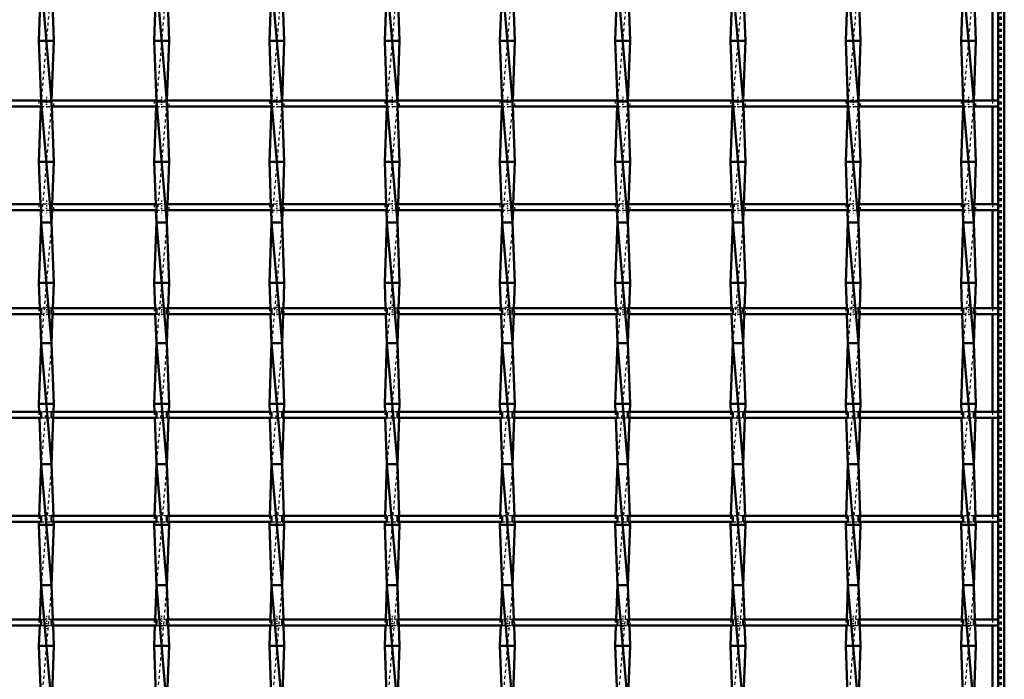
# Model space of a CAD drawing. Header units: millimetres. Extents: x -796 to 551, y -500 to 878.
# Tile 17 of 21: x 125 to 450, y -53 to 165. Entities that reach past the tile are written whole.
import ezdxf

# ---------------------------------------------------------------- set-up
doc = ezdxf.new("R2010")
doc.units = ezdxf.units.MM
doc.linetypes.add('Center', pattern=[1.5, 0.45, -0.5, 0.05, -0.5])
doc.linetypes.add('Dashed', pattern=[2, 1, -1])
for name, color, linetype, lineweight in [('AM_0', 7, 'Continuous', 50), ('AM_7', 7, 'Center', 25), ('AM_9', 6, 'Dashed', 25)]:
    doc.layers.add(name, color=color, linetype=linetype, lineweight=lineweight)

# ---------------------------------------------------------------- blocks, each defined once
blk = doc.blocks.new('1_4t6r3fphcemi710a44d8ix4ml________0_in_LSSP2303438211900100035010_4')
at = {"layer": 'AM_0'}
for p, q in [((448, 498), (448, -498)), ((450, 498), (450, -498)), ((446.05, 170.65), (446.05, 138.32)), ((446.05, 136.32), (446.05, 103.99)), ((446.05, 101.99), (446.05, 69.66)), ((446.05, 67.66), (446.05, 35.33)), ((446.05, 33.33), (446.05, 1)), ((446.05, -1), (446.05, -33.33)), ((446.05, -35.33), (446.05, -67.66))]:
    blk.add_line(p, q, dxfattribs=at)
at = {"layer": 'AM_9'}
for p, q in [((448.55, 498), (448.55, -498)), ((448.99, 498), (448.99, -498)), ((446.05, 138.32), (446.05, 136.32)), ((446.05, 103.99), (446.05, 101.99)), ((446.05, 69.66), (446.05, 67.66)), ((446.05, 35.33), (446.05, 33.33)), ((446.05, 1), (446.05, -1)), ((446.05, -33.33), (446.05, -35.33))]:
    blk.add_line(p, q, dxfattribs=at)
blk = doc.blocks.new('18_ipm88gwyxdsbejylnvlwxp4en________0_in_LSSP2303438211900100035010_4')
at = {"layer": 'AM_0'}
for p, q in [((131.62, 178), (135.08, 138)), ((131.35, 170.65), (130.9, 158)), ((135.35, 170.65), (135.8, 158)), ((135.8, 158), (130.9, 158)), ((130.9, 158), (131.62, 138)), ((135.8, 158), (135.09, 138.32)), ((135.08, 138), (131.62, 138)), ((131.62, 138), (135.08, 98)), ((131.56, 136.32), (130.9, 118)), ((135.14, 136.32), (135.8, 118)), ((135.8, 118), (130.9, 118)), ((130.9, 118), (131.4, 103.99)), ((135.8, 118), (135.3, 103.99)), ((131.47, 101.99), (131.62, 98)), ((135.23, 101.99), (135.08, 98)), ((131.62, 98), (130.9, 78)), ((135.08, 98), (131.62, 98)), ((131.62, 98), (135.08, 58)), ((135.08, 98), (135.8, 78)), ((135.8, 78), (130.9, 78)), ((130.9, 78), (131.2, 69.66)), ((135.8, 78), (135.5, 69.66)), ((131.27, 67.66), (131.62, 58)), ((135.43, 67.66), (135.08, 58)), ((131.62, 58), (130.9, 38)), ((131.62, 58), (135.08, 18)), ((135.08, 58), (131.62, 58)), ((135.08, 58), (135.8, 38)), ((135.8, 38), (130.9, 38)), ((130.9, 38), (131, 35.33)), ((135.8, 38), (135.7, 35.33)), ((131.07, 33.33), (131.62, 18)), ((135.63, 33.33), (135.08, 18)), ((131.62, 18), (131.01, 1)), ((135.08, 18), (131.62, 18)), ((131.62, 18), (135.08, -22)), ((135.08, 18), (135.69, 1)), ((130.94, -1), (130.9, -2)), ((135.8, -2), (130.9, -2)), ((130.9, -2), (131.62, -22)), ((135.8, -2), (135.08, -22)), ((135.76, -1), (135.8, -2)), ((131.62, -22), (131.21, -33.33)), ((135.08, -22), (131.62, -22)), ((131.62, -22), (135.08, -62)), ((135.08, -22), (135.49, -33.33)), ((131.14, -35.33), (130.9, -42)), ((135.56, -35.33), (135.8, -42)), ((135.8, -42), (130.9, -42)), ((130.9, -42), (131.62, -62)), ((135.8, -42), (135.08, -62))]:
    blk.add_line(p, q, dxfattribs=at)
at = {"layer": 'AM_9'}
for p, q in [((135.08, 178), (131.62, 138)), ((131.62, 138), (131.56, 136.32)), ((135.08, 138), (131.62, 98)), ((135.09, 138.32), (135.08, 138)), ((135.08, 138), (135.14, 136.32)), ((131.4, 103.99), (131.47, 101.99)), ((135.3, 103.99), (135.23, 101.99)), ((135.08, 98), (131.62, 58)), ((131.2, 69.66), (131.27, 67.66)), ((135.5, 69.66), (135.43, 67.66)), ((135.08, 58), (131.62, 18)), ((131, 35.33), (131.07, 33.33)), ((135.7, 35.33), (135.63, 33.33)), ((135.08, 18), (131.62, -22)), ((131.01, 1), (130.94, -1)), ((135.69, 1), (135.76, -1)), ((135.08, -22), (131.62, -62)), ((131.21, -33.33), (131.14, -35.33)), ((135.49, -33.33), (135.56, -35.33))]:
    blk.add_line(p, q, dxfattribs=at)
blk = doc.blocks.new('19_ojvgxlkr6d4lyw8lnev18ptfj________0_in_LSSP2303438211900100035010_4')
at = {"layer": 'AM_0'}
for p, q in [((169.72, 178), (173.18, 138)), ((169.45, 170.65), (169, 158)), ((173.45, 170.65), (173.9, 158)), ((173.9, 158), (169, 158)), ((169, 158), (169.72, 138)), ((173.9, 158), (173.19, 138.32)), ((169.72, 138), (173.18, 98)), ((173.18, 138), (169.72, 138)), ((169.66, 136.32), (169, 118)), ((173.24, 136.32), (173.9, 118)), ((173.9, 118), (169, 118)), ((169, 118), (169.5, 103.99)), ((173.9, 118), (173.4, 103.99)), ((169.57, 101.99), (169.72, 98)), ((173.33, 101.99), (173.18, 98)), ((169.72, 98), (169, 78)), ((169.72, 98), (173.18, 58)), ((173.18, 98), (169.72, 98)), ((173.18, 98), (173.9, 78)), ((173.9, 78), (169, 78)), ((169, 78), (169.3, 69.66)), ((173.9, 78), (173.6, 69.66)), ((169.37, 67.66), (169.72, 58)), ((173.53, 67.66), (173.18, 58)), ((169.72, 58), (169, 38)), ((173.18, 58), (169.72, 58)), ((169.72, 58), (173.18, 18)), ((173.18, 58), (173.9, 38)), ((173.9, 38), (169, 38)), ((169, 38), (169.1, 35.33)), ((173.9, 38), (173.8, 35.33)), ((169.17, 33.33), (169.72, 18)), ((173.73, 33.33), (173.18, 18)), ((169.72, 18), (169.11, 1)), ((169.72, 18), (173.18, -22)), ((173.18, 18), (169.72, 18)), ((173.18, 18), (173.79, 1)), ((169.04, -1), (169, -2)), ((173.9, -2), (169, -2)), ((169, -2), (169.72, -22)), ((173.9, -2), (173.18, -22)), ((173.86, -1), (173.9, -2)), ((169.72, -22), (169.31, -33.33)), ((169.72, -22), (173.18, -62)), ((173.18, -22), (169.72, -22)), ((173.18, -22), (173.59, -33.33)), ((169.24, -35.33), (169, -42)), ((173.66, -35.33), (173.9, -42)), ((173.9, -42), (169, -42)), ((169, -42), (169.72, -62)), ((173.9, -42), (173.18, -62))]:
    blk.add_line(p, q, dxfattribs=at)
at = {"layer": 'AM_9'}
for p, q in [((173.18, 178), (169.72, 138)), ((169.72, 138), (169.66, 136.32)), ((173.18, 138), (169.72, 98)), ((173.19, 138.32), (173.18, 138)), ((173.18, 138), (173.24, 136.32)), ((169.5, 103.99), (169.57, 101.99)), ((173.4, 103.99), (173.33, 101.99)), ((173.18, 98), (169.72, 58)), ((169.3, 69.66), (169.37, 67.66)), ((173.6, 69.66), (173.53, 67.66)), ((173.18, 58), (169.72, 18)), ((169.1, 35.33), (169.17, 33.33)), ((173.8, 35.33), (173.73, 33.33)), ((173.18, 18), (169.72, -22)), ((169.11, 1), (169.04, -1)), ((173.79, 1), (173.86, -1)), ((173.18, -22), (169.72, -62)), ((169.31, -33.33), (169.24, -35.33)), ((173.59, -33.33), (173.66, -35.33))]:
    blk.add_line(p, q, dxfattribs=at)
blk = doc.blocks.new('20_bob0js2qfr4p9jgtyzb44qlns________0_in_LSSP2303438211900100035010_4')
at = {"layer": 'AM_0'}
for p, q in [((207.82, 178), (211.28, 138)), ((207.55, 170.65), (207.1, 158)), ((211.55, 170.65), (212, 158)), ((212, 158), (207.1, 158)), ((207.1, 158), (207.82, 138)), ((212, 158), (211.29, 138.32)), ((207.82, 138), (211.28, 98)), ((211.28, 138), (207.82, 138)), ((207.76, 136.32), (207.1, 118)), ((211.34, 136.32), (212, 118)), ((212, 118), (207.1, 118)), ((207.1, 118), (207.6, 103.99)), ((212, 118), (211.5, 103.99)), ((207.67, 101.99), (207.82, 98)), ((211.43, 101.99), (211.28, 98)), ((207.82, 98), (207.1, 78)), ((207.82, 98), (211.28, 58)), ((211.28, 98), (207.82, 98)), ((211.28, 98), (212, 78)), ((212, 78), (207.1, 78)), ((207.1, 78), (207.4, 69.66)), ((212, 78), (211.7, 69.66)), ((207.47, 67.66), (207.82, 58)), ((211.63, 67.66), (211.28, 58)), ((207.82, 58), (207.1, 38)), ((207.82, 58), (211.28, 18)), ((211.28, 58), (207.82, 58)), ((211.28, 58), (212, 38)), ((212, 38), (207.1, 38)), ((207.1, 38), (207.2, 35.33)), ((212, 38), (211.9, 35.33)), ((207.27, 33.33), (207.82, 18)), ((211.83, 33.33), (211.28, 18)), ((207.82, 18), (207.21, 1)), ((211.28, 18), (207.82, 18)), ((207.82, 18), (211.28, -22)), ((211.28, 18), (211.89, 1)), ((207.14, -1), (207.1, -2)), ((212, -2), (207.1, -2)), ((207.1, -2), (207.82, -22)), ((212, -2), (211.28, -22)), ((211.96, -1), (212, -2)), ((207.82, -22), (207.41, -33.33)), ((207.82, -22), (211.28, -62)), ((211.28, -22), (207.82, -22)), ((211.28, -22), (211.69, -33.33)), ((207.34, -35.33), (207.1, -42)), ((211.76, -35.33), (212, -42)), ((212, -42), (207.1, -42)), ((207.1, -42), (207.82, -62)), ((212, -42), (211.28, -62))]:
    blk.add_line(p, q, dxfattribs=at)
at = {"layer": 'AM_9'}
for p, q in [((211.28, 178), (207.82, 138)), ((207.82, 138), (207.76, 136.32)), ((211.28, 138), (207.82, 98)), ((211.29, 138.32), (211.28, 138)), ((211.28, 138), (211.34, 136.32)), ((207.6, 103.99), (207.67, 101.99)), ((211.5, 103.99), (211.43, 101.99)), ((211.28, 98), (207.82, 58)), ((207.4, 69.66), (207.47, 67.66)), ((211.7, 69.66), (211.63, 67.66)), ((211.28, 58), (207.82, 18)), ((207.2, 35.33), (207.27, 33.33)), ((211.9, 35.33), (211.83, 33.33)), ((211.28, 18), (207.82, -22)), ((207.21, 1), (207.14, -1)), ((211.89, 1), (211.96, -1)), ((211.28, -22), (207.82, -62)), ((207.41, -33.33), (207.34, -35.33)), ((211.69, -33.33), (211.76, -35.33))]:
    blk.add_line(p, q, dxfattribs=at)
blk = doc.blocks.new('21_u9ke3hjg62371ao2226tqmhto________0_in_LSSP2303438211900100035010_4')
at = {"layer": 'AM_0'}
for p, q in [((245.92, 178), (249.38, 138)), ((245.65, 170.65), (245.2, 158)), ((249.65, 170.65), (250.1, 158)), ((250.1, 158), (245.2, 158)), ((245.2, 158), (245.92, 138)), ((250.1, 158), (249.39, 138.32)), ((245.92, 138), (249.38, 98)), ((249.38, 138), (245.92, 138)), ((245.86, 136.32), (245.2, 118)), ((249.44, 136.32), (250.1, 118)), ((250.1, 118), (245.2, 118)), ((245.2, 118), (245.7, 103.99)), ((250.1, 118), (249.6, 103.99)), ((245.77, 101.99), (245.92, 98)), ((249.53, 101.99), (249.38, 98)), ((245.92, 98), (245.2, 78)), ((249.38, 98), (245.92, 98)), ((245.92, 98), (249.38, 58)), ((249.38, 98), (250.1, 78)), ((245.2, 78), (245.5, 69.66)), ((250.1, 78), (245.2, 78)), ((250.1, 78), (249.8, 69.66)), ((245.57, 67.66), (245.92, 58)), ((249.73, 67.66), (249.38, 58)), ((245.92, 58), (245.2, 38)), ((245.92, 58), (249.38, 18)), ((249.38, 58), (245.92, 58)), ((249.38, 58), (250.1, 38)), ((250.1, 38), (245.2, 38)), ((245.2, 38), (245.3, 35.33)), ((250.1, 38), (250, 35.33)), ((245.37, 33.33), (245.92, 18)), ((249.93, 33.33), (249.38, 18)), ((245.92, 18), (245.31, 1)), ((249.38, 18), (245.92, 18)), ((245.92, 18), (249.38, -22)), ((249.38, 18), (249.99, 1)), ((245.24, -1), (245.2, -2)), ((250.1, -2), (245.2, -2)), ((245.2, -2), (245.92, -22)), ((250.1, -2), (249.38, -22)), ((250.06, -1), (250.1, -2)), ((245.92, -22), (245.51, -33.33)), ((245.92, -22), (249.38, -62)), ((249.38, -22), (245.92, -22)), ((249.38, -22), (249.79, -33.33)), ((245.44, -35.33), (245.2, -42)), ((249.86, -35.33), (250.1, -42)), ((250.1, -42), (245.2, -42)), ((245.2, -42), (245.92, -62)), ((250.1, -42), (249.38, -62))]:
    blk.add_line(p, q, dxfattribs=at)
at = {"layer": 'AM_9'}
for p, q in [((249.38, 178), (245.92, 138)), ((245.92, 138), (245.86, 136.32)), ((249.38, 138), (245.92, 98)), ((249.39, 138.32), (249.38, 138)), ((249.38, 138), (249.44, 136.32)), ((245.7, 103.99), (245.77, 101.99)), ((249.6, 103.99), (249.53, 101.99)), ((249.38, 98), (245.92, 58)), ((245.5, 69.66), (245.57, 67.66)), ((249.8, 69.66), (249.73, 67.66)), ((249.38, 58), (245.92, 18)), ((245.3, 35.33), (245.37, 33.33)), ((250, 35.33), (249.93, 33.33)), ((249.38, 18), (245.92, -22)), ((245.31, 1), (245.24, -1)), ((249.99, 1), (250.06, -1)), ((249.38, -22), (245.92, -62)), ((245.51, -33.33), (245.44, -35.33)), ((249.79, -33.33), (249.86, -35.33))]:
    blk.add_line(p, q, dxfattribs=at)
blk = doc.blocks.new('22_6mooli47gu6ifw5eqtjdot42f________0_in_LSSP2303438211900100035010_4')
at = {"layer": 'AM_0'}
for p, q in [((284.02, 178), (287.48, 138)), ((283.75, 170.65), (283.3, 158)), ((287.75, 170.65), (288.2, 158)), ((288.2, 158), (283.3, 158)), ((283.3, 158), (284.02, 138)), ((288.2, 158), (287.49, 138.32)), ((284.02, 138), (287.48, 98)), ((287.48, 138), (284.02, 138)), ((283.96, 136.32), (283.3, 118)), ((287.54, 136.32), (288.2, 118)), ((288.2, 118), (283.3, 118)), ((283.3, 118), (283.8, 103.99)), ((288.2, 118), (287.7, 103.99)), ((283.87, 101.99), (284.02, 98)), ((287.63, 101.99), (287.48, 98)), ((284.02, 98), (283.3, 78)), ((287.48, 98), (284.02, 98)), ((284.02, 98), (287.48, 58)), ((287.48, 98), (288.2, 78)), ((288.2, 78), (283.3, 78)), ((283.3, 78), (283.6, 69.66)), ((288.2, 78), (287.9, 69.66)), ((283.67, 67.66), (284.02, 58)), ((287.83, 67.66), (287.48, 58)), ((284.02, 58), (283.3, 38)), ((284.02, 58), (287.48, 18)), ((287.48, 58), (284.02, 58)), ((287.48, 58), (288.2, 38)), ((283.3, 38), (283.4, 35.33)), ((288.2, 38), (283.3, 38)), ((288.2, 38), (288.1, 35.33)), ((283.47, 33.33), (284.02, 18)), ((288.03, 33.33), (287.48, 18)), ((284.02, 18), (283.41, 1)), ((284.02, 18), (287.48, -22)), ((287.48, 18), (284.02, 18)), ((287.48, 18), (288.09, 1)), ((283.34, -1), (283.3, -2)), ((288.2, -2), (283.3, -2)), ((283.3, -2), (284.02, -22)), ((288.2, -2), (287.48, -22)), ((288.16, -1), (288.2, -2)), ((284.02, -22), (283.61, -33.33)), ((287.48, -22), (284.02, -22)), ((284.02, -22), (287.48, -62)), ((287.48, -22), (287.89, -33.33)), ((283.54, -35.33), (283.3, -42)), ((287.96, -35.33), (288.2, -42)), ((288.2, -42), (283.3, -42)), ((283.3, -42), (284.02, -62)), ((288.2, -42), (287.48, -62))]:
    blk.add_line(p, q, dxfattribs=at)
at = {"layer": 'AM_9'}
for p, q in [((287.48, 178), (284.02, 138)), ((284.02, 138), (283.96, 136.32)), ((287.48, 138), (284.02, 98)), ((287.49, 138.32), (287.48, 138)), ((287.48, 138), (287.54, 136.32)), ((283.8, 103.99), (283.87, 101.99)), ((287.7, 103.99), (287.63, 101.99)), ((287.48, 98), (284.02, 58)), ((283.6, 69.66), (283.67, 67.66)), ((287.9, 69.66), (287.83, 67.66)), ((287.48, 58), (284.02, 18)), ((283.4, 35.33), (283.47, 33.33)), ((288.1, 35.33), (288.03, 33.33)), ((287.48, 18), (284.02, -22)), ((283.41, 1), (283.34, -1)), ((288.09, 1), (288.16, -1)), ((287.48, -22), (284.02, -62)), ((283.61, -33.33), (283.54, -35.33)), ((287.89, -33.33), (287.96, -35.33))]:
    blk.add_line(p, q, dxfattribs=at)
blk = doc.blocks.new('23_sndxbfcw8bpaepei94xoe2ysx________0_in_LSSP2303438211900100035010_4')
at = {"layer": 'AM_0'}
for p, q in [((322.12, 178), (325.58, 138)), ((321.85, 170.65), (321.4, 158)), ((325.85, 170.65), (326.3, 158)), ((326.3, 158), (321.4, 158)), ((321.4, 158), (322.12, 138)), ((326.3, 158), (325.59, 138.32)), ((322.12, 138), (325.58, 98)), ((325.58, 138), (322.12, 138)), ((322.06, 136.32), (321.4, 118)), ((325.64, 136.32), (326.3, 118)), ((326.3, 118), (321.4, 118)), ((321.4, 118), (321.9, 103.99)), ((326.3, 118), (325.8, 103.99)), ((321.97, 101.99), (322.12, 98)), ((325.73, 101.99), (325.58, 98)), ((322.12, 98), (321.4, 78)), ((322.12, 98), (325.58, 58)), ((325.58, 98), (322.12, 98)), ((325.58, 98), (326.3, 78)), ((326.3, 78), (321.4, 78)), ((321.4, 78), (321.7, 69.66)), ((326.3, 78), (326, 69.66)), ((321.77, 67.66), (322.12, 58)), ((325.93, 67.66), (325.58, 58)), ((322.12, 58), (321.4, 38)), ((322.12, 58), (325.58, 18)), ((325.58, 58), (322.12, 58)), ((325.58, 58), (326.3, 38)), ((326.3, 38), (321.4, 38)), ((321.4, 38), (321.5, 35.33)), ((326.3, 38), (326.2, 35.33)), ((321.57, 33.33), (322.12, 18)), ((326.13, 33.33), (325.58, 18)), ((322.12, 18), (321.51, 1)), ((325.58, 18), (322.12, 18)), ((322.12, 18), (325.58, -22)), ((325.58, 18), (326.19, 1)), ((321.44, -1), (321.4, -2)), ((326.3, -2), (321.4, -2)), ((321.4, -2), (322.12, -22)), ((326.3, -2), (325.58, -22)), ((326.26, -1), (326.3, -2)), ((322.12, -22), (321.71, -33.33)), ((322.12, -22), (325.58, -62)), ((325.58, -22), (322.12, -22)), ((325.58, -22), (325.99, -33.33)), ((321.64, -35.33), (321.4, -42)), ((326.06, -35.33), (326.3, -42)), ((326.3, -42), (321.4, -42)), ((321.4, -42), (322.12, -62)), ((326.3, -42), (325.58, -62))]:
    blk.add_line(p, q, dxfattribs=at)
at = {"layer": 'AM_9'}
for p, q in [((325.58, 178), (322.12, 138)), ((322.12, 138), (322.06, 136.32)), ((325.58, 138), (322.12, 98)), ((325.59, 138.32), (325.58, 138)), ((325.58, 138), (325.64, 136.32)), ((321.9, 103.99), (321.97, 101.99)), ((325.8, 103.99), (325.73, 101.99)), ((325.58, 98), (322.12, 58)), ((321.7, 69.66), (321.77, 67.66)), ((326, 69.66), (325.93, 67.66)), ((325.58, 58), (322.12, 18)), ((321.5, 35.33), (321.57, 33.33)), ((326.2, 35.33), (326.13, 33.33)), ((325.58, 18), (322.12, -22)), ((321.51, 1), (321.44, -1)), ((326.19, 1), (326.26, -1)), ((325.58, -22), (322.12, -62)), ((321.71, -33.33), (321.64, -35.33)), ((325.99, -33.33), (326.06, -35.33))]:
    blk.add_line(p, q, dxfattribs=at)
blk = doc.blocks.new('24_9o7d95osiyd5ibkm2oar2n7gd________0_in_LSSP2303438211900100035010_4')
at = {"layer": 'AM_0'}
for p, q in [((360.22, 178), (363.68, 138)), ((359.95, 170.65), (359.5, 158)), ((363.95, 170.65), (364.4, 158)), ((364.4, 158), (359.5, 158)), ((359.5, 158), (360.22, 138)), ((364.4, 158), (363.69, 138.32)), ((360.22, 138), (363.68, 98)), ((363.68, 138), (360.22, 138)), ((360.16, 136.32), (359.5, 118)), ((363.74, 136.32), (364.4, 118)), ((364.4, 118), (359.5, 118)), ((359.5, 118), (360, 103.99)), ((364.4, 118), (363.9, 103.99)), ((360.07, 101.99), (360.22, 98)), ((363.83, 101.99), (363.68, 98)), ((360.22, 98), (359.5, 78)), ((363.68, 98), (360.22, 98)), ((360.22, 98), (363.68, 58)), ((363.68, 98), (364.4, 78)), ((359.5, 78), (359.8, 69.66)), ((364.4, 78), (359.5, 78)), ((364.4, 78), (364.1, 69.66)), ((359.87, 67.66), (360.22, 58)), ((364.03, 67.66), (363.68, 58)), ((360.22, 58), (359.5, 38)), ((360.22, 58), (363.68, 18)), ((363.68, 58), (360.22, 58)), ((363.68, 58), (364.4, 38)), ((364.4, 38), (359.5, 38)), ((359.5, 38), (359.6, 35.33)), ((364.4, 38), (364.3, 35.33)), ((359.67, 33.33), (360.22, 18)), ((364.23, 33.33), (363.68, 18)), ((360.22, 18), (359.61, 1)), ((363.68, 18), (360.22, 18)), ((360.22, 18), (363.68, -22)), ((363.68, 18), (364.29, 1)), ((359.54, -1), (359.5, -2)), ((364.4, -2), (359.5, -2)), ((359.5, -2), (360.22, -22)), ((364.4, -2), (363.68, -22)), ((364.36, -1), (364.4, -2)), ((360.22, -22), (359.81, -33.33)), ((363.68, -22), (360.22, -22)), ((360.22, -22), (363.68, -62)), ((363.68, -22), (364.09, -33.33)), ((359.74, -35.33), (359.5, -42)), ((364.16, -35.33), (364.4, -42)), ((364.4, -42), (359.5, -42)), ((359.5, -42), (360.22, -62)), ((364.4, -42), (363.68, -62))]:
    blk.add_line(p, q, dxfattribs=at)
at = {"layer": 'AM_9'}
for p, q in [((363.68, 178), (360.22, 138)), ((360.22, 138), (360.16, 136.32)), ((363.68, 138), (360.22, 98)), ((363.69, 138.32), (363.68, 138)), ((363.68, 138), (363.74, 136.32)), ((360, 103.99), (360.07, 101.99)), ((363.9, 103.99), (363.83, 101.99)), ((363.68, 98), (360.22, 58)), ((359.8, 69.66), (359.87, 67.66)), ((364.1, 69.66), (364.03, 67.66)), ((363.68, 58), (360.22, 18)), ((359.6, 35.33), (359.67, 33.33)), ((364.3, 35.33), (364.23, 33.33)), ((363.68, 18), (360.22, -22)), ((359.61, 1), (359.54, -1)), ((364.29, 1), (364.36, -1)), ((363.68, -22), (360.22, -62)), ((359.81, -33.33), (359.74, -35.33)), ((364.09, -33.33), (364.16, -35.33))]:
    blk.add_line(p, q, dxfattribs=at)
blk = doc.blocks.new('25_0sditbzatzvu19n175z01jbcq________0_in_LSSP2303438211900100035010_4')
at = {"layer": 'AM_0'}
for p, q in [((398.32, 178), (401.78, 138)), ((398.05, 170.65), (397.6, 158)), ((402.05, 170.65), (402.5, 158)), ((402.5, 158), (397.6, 158)), ((397.6, 158), (398.32, 138)), ((402.5, 158), (401.79, 138.32)), ((398.32, 138), (401.78, 98)), ((401.78, 138), (398.32, 138)), ((398.26, 136.32), (397.6, 118)), ((401.84, 136.32), (402.5, 118)), ((402.5, 118), (397.6, 118)), ((397.6, 118), (398.1, 103.99)), ((402.5, 118), (402, 103.99)), ((398.17, 101.99), (398.32, 98)), ((401.93, 101.99), (401.78, 98)), ((398.32, 98), (397.6, 78)), ((401.78, 98), (398.32, 98)), ((398.32, 98), (401.78, 58)), ((401.78, 98), (402.5, 78)), ((402.5, 78), (397.6, 78)), ((397.6, 78), (397.9, 69.66)), ((402.5, 78), (402.2, 69.66)), ((397.97, 67.66), (398.32, 58)), ((402.13, 67.66), (401.78, 58)), ((398.32, 58), (397.6, 38)), ((401.78, 58), (398.32, 58)), ((398.32, 58), (401.78, 18)), ((401.78, 58), (402.5, 38)), ((402.5, 38), (397.6, 38)), ((397.6, 38), (397.7, 35.33)), ((402.5, 38), (402.4, 35.33)), ((397.77, 33.33), (398.32, 18)), ((402.33, 33.33), (401.78, 18)), ((398.32, 18), (397.71, 1)), ((398.32, 18), (401.78, -22)), ((401.78, 18), (398.32, 18)), ((401.78, 18), (402.39, 1)), ((397.64, -1), (397.6, -2)), ((402.5, -2), (397.6, -2)), ((397.6, -2), (398.32, -22)), ((402.5, -2), (401.78, -22)), ((402.46, -1), (402.5, -2)), ((398.32, -22), (397.91, -33.33)), ((401.78, -22), (398.32, -22)), ((398.32, -22), (401.78, -62)), ((401.78, -22), (402.19, -33.33)), ((397.84, -35.33), (397.6, -42)), ((402.26, -35.33), (402.5, -42)), ((402.5, -42), (397.6, -42)), ((397.6, -42), (398.32, -62)), ((402.5, -42), (401.78, -62))]:
    blk.add_line(p, q, dxfattribs=at)
at = {"layer": 'AM_9'}
for p, q in [((401.78, 178), (398.32, 138)), ((398.32, 138), (398.26, 136.32)), ((401.78, 138), (398.32, 98)), ((401.79, 138.32), (401.78, 138)), ((401.78, 138), (401.84, 136.32)), ((398.1, 103.99), (398.17, 101.99)), ((402, 103.99), (401.93, 101.99)), ((401.78, 98), (398.32, 58)), ((397.9, 69.66), (397.97, 67.66)), ((402.2, 69.66), (402.13, 67.66)), ((401.78, 58), (398.32, 18)), ((397.7, 35.33), (397.77, 33.33)), ((402.4, 35.33), (402.33, 33.33)), ((401.78, 18), (398.32, -22)), ((397.71, 1), (397.64, -1)), ((402.39, 1), (402.46, -1)), ((401.78, -22), (398.32, -62)), ((397.91, -33.33), (397.84, -35.33)), ((402.19, -33.33), (402.26, -35.33))]:
    blk.add_line(p, q, dxfattribs=at)
blk = doc.blocks.new('26_nsmdgh92mv2amtkuz51ac326n________0_in_LSSP2303438211900100035010_4')
at = {"layer": 'AM_0'}
for p, q in [((436.42, 178), (439.88, 138)), ((436.15, 170.65), (435.7, 158)), ((440.15, 170.65), (440.6, 158)), ((440.6, 158), (435.7, 158)), ((435.7, 158), (436.42, 138)), ((440.6, 158), (439.89, 138.32)), ((436.42, 138), (439.88, 98)), ((439.88, 138), (436.42, 138)), ((436.36, 136.32), (435.7, 118)), ((439.94, 136.32), (440.6, 118)), ((440.6, 118), (435.7, 118)), ((435.7, 118), (436.2, 103.99)), ((440.6, 118), (440.1, 103.99)), ((436.27, 101.99), (436.42, 98)), ((440.03, 101.99), (439.88, 98)), ((436.42, 98), (435.7, 78)), ((439.88, 98), (436.42, 98)), ((436.42, 98), (439.88, 58)), ((439.88, 98), (440.6, 78)), ((435.7, 78), (436, 69.66)), ((440.6, 78), (435.7, 78)), ((440.6, 78), (440.3, 69.66)), ((436.07, 67.66), (436.42, 58)), ((440.23, 67.66), (439.88, 58)), ((436.42, 58), (435.7, 38)), ((436.42, 58), (439.88, 18)), ((439.88, 58), (436.42, 58)), ((439.88, 58), (440.6, 38)), ((435.7, 38), (435.8, 35.33)), ((440.6, 38), (435.7, 38)), ((440.6, 38), (440.5, 35.33)), ((435.87, 33.33), (436.42, 18)), ((440.43, 33.33), (439.88, 18)), ((436.42, 18), (435.81, 1)), ((436.42, 18), (439.88, -22)), ((439.88, 18), (436.42, 18)), ((439.88, 18), (440.49, 1)), ((435.74, -1), (435.7, -2)), ((440.6, -2), (435.7, -2)), ((435.7, -2), (436.42, -22)), ((440.6, -2), (439.88, -22)), ((440.56, -1), (440.6, -2)), ((436.42, -22), (436.01, -33.33)), ((439.88, -22), (436.42, -22)), ((436.42, -22), (439.88, -62)), ((439.88, -22), (440.29, -33.33)), ((435.94, -35.33), (435.7, -42)), ((440.36, -35.33), (440.6, -42)), ((440.6, -42), (435.7, -42)), ((435.7, -42), (436.42, -62)), ((440.6, -42), (439.88, -62))]:
    blk.add_line(p, q, dxfattribs=at)
at = {"layer": 'AM_9'}
for p, q in [((439.88, 178), (436.42, 138)), ((436.42, 138), (436.36, 136.32)), ((439.88, 138), (436.42, 98)), ((439.89, 138.32), (439.88, 138)), ((439.88, 138), (439.94, 136.32)), ((436.2, 103.99), (436.27, 101.99)), ((440.1, 103.99), (440.03, 101.99)), ((439.88, 98), (436.42, 58)), ((436, 69.66), (436.07, 67.66)), ((440.3, 69.66), (440.23, 67.66)), ((439.88, 58), (436.42, 18)), ((435.8, 35.33), (435.87, 33.33)), ((440.5, 35.33), (440.43, 33.33)), ((439.88, 18), (436.42, -22)), ((435.81, 1), (435.74, -1)), ((440.49, 1), (440.56, -1)), ((439.88, -22), (436.42, -62)), ((436.01, -33.33), (435.94, -35.33)), ((440.29, -33.33), (440.36, -35.33))]:
    blk.add_line(p, q, dxfattribs=at)
blk = doc.blocks.new('41_u8jwjjkvm3clsqj5rd37l8l0f________0_in_LSSP2303438211900100035010_4')
at = {"layer": 'AM_0'}
for p, q in [((131.62, -33.33), (96.98, -33.33)), ((131.62, -35.33), (96.98, -35.33)), ((131.62, -33.33), (131.62, -35.33)), ((169.72, -33.33), (135.08, -33.33)), ((135.08, -35.33), (135.08, -33.33)), ((169.72, -35.33), (135.08, -35.33)), ((169.72, -33.33), (169.72, -35.33)), ((207.82, -33.33), (173.18, -33.33)), ((173.18, -35.33), (173.18, -33.33)), ((207.82, -35.33), (173.18, -35.33)), ((207.82, -33.33), (207.82, -35.33)), ((211.28, -35.33), (211.28, -33.33)), ((245.92, -33.33), (211.28, -33.33)), ((245.92, -35.33), (211.28, -35.33)), ((245.92, -33.33), (245.92, -35.33)), ((249.38, -35.33), (249.38, -33.33)), ((284.02, -33.33), (249.38, -33.33)), ((284.02, -35.33), (249.38, -35.33)), ((284.02, -33.33), (284.02, -35.33)), ((287.48, -35.33), (287.48, -33.33)), ((322.12, -33.33), (287.48, -33.33)), ((322.12, -35.33), (287.48, -35.33)), ((322.12, -33.33), (322.12, -35.33)), ((325.58, -35.33), (325.58, -33.33)), ((360.22, -33.33), (325.58, -33.33)), ((360.22, -35.33), (325.58, -35.33)), ((360.22, -33.33), (360.22, -35.33)), ((363.68, -35.33), (363.68, -33.33)), ((398.32, -33.33), (363.68, -33.33)), ((398.32, -35.33), (363.68, -35.33)), ((398.32, -33.33), (398.32, -35.33)), ((436.42, -33.33), (401.78, -33.33)), ((401.78, -35.33), (401.78, -33.33)), ((436.42, -35.33), (401.78, -35.33)), ((436.42, -33.33), (436.42, -35.33)), ((439.88, -35.33), (439.88, -33.33)), ((448, -33.33), (439.88, -33.33)), ((448, -35.33), (439.88, -35.33)), ((448, -33.33), (448, -35.33))]:
    blk.add_line(p, q, dxfattribs=at)
at = {"layer": 'AM_7'}
for p, q in [((133.35, -32.13), (133.35, -36.53)), ((171.45, -32.13), (171.45, -36.53)), ((209.55, -32.13), (209.55, -36.53)), ((247.65, -32.13), (247.65, -36.53)), ((285.75, -32.13), (285.75, -36.53)), ((323.85, -32.13), (323.85, -36.53)), ((361.95, -32.13), (361.95, -36.53)), ((400.05, -32.13), (400.05, -36.53)), ((438.15, -32.13), (438.15, -36.53))]:
    blk.add_line(p, q, dxfattribs=at)
at = {"layer": 'AM_9'}
for p, q in [((130.9, -33.33), (130.9, -35.33)), ((135.08, -33.33), (131.62, -33.33)), ((131.62, -35.33), (135.08, -35.33)), ((135.8, -35.33), (135.8, -33.33)), ((169, -33.33), (169, -35.33)), ((173.18, -33.33), (169.72, -33.33)), ((169.72, -35.33), (173.18, -35.33)), ((173.9, -35.33), (173.9, -33.33)), ((207.1, -33.33), (207.1, -35.33)), ((211.28, -33.33), (207.82, -33.33)), ((207.82, -35.33), (211.28, -35.33)), ((212, -35.33), (212, -33.33)), ((245.2, -33.33), (245.2, -35.33)), ((249.38, -33.33), (245.92, -33.33)), ((245.92, -35.33), (249.38, -35.33)), ((250.1, -35.33), (250.1, -33.33)), ((283.3, -33.33), (283.3, -35.33)), ((287.48, -33.33), (284.02, -33.33)), ((284.02, -35.33), (287.48, -35.33)), ((288.2, -35.33), (288.2, -33.33)), ((321.4, -33.33), (321.4, -35.33)), ((325.58, -33.33), (322.12, -33.33)), ((322.12, -35.33), (325.58, -35.33)), ((326.3, -35.33), (326.3, -33.33)), ((359.5, -33.33), (359.5, -35.33)), ((363.68, -33.33), (360.22, -33.33)), ((360.22, -35.33), (363.68, -35.33)), ((364.4, -35.33), (364.4, -33.33)), ((397.6, -33.33), (397.6, -35.33)), ((401.78, -33.33), (398.32, -33.33)), ((398.32, -35.33), (401.78, -35.33)), ((402.5, -35.33), (402.5, -33.33)), ((435.7, -33.33), (435.7, -35.33)), ((439.88, -33.33), (436.42, -33.33)), ((436.42, -35.33), (439.88, -35.33)), ((440.6, -35.33), (440.6, -33.33))]:
    blk.add_line(p, q, dxfattribs=at)
blk = doc.blocks.new('42_5miu6ffzfl0ps7xm7vgve4ima________0_in_LSSP2303438211900100035010_4')
at = {"layer": 'AM_0'}
for p, q in [((131.62, 1), (96.98, 1)), ((131.62, 1), (131.62, -1)), ((169.72, 1), (135.08, 1)), ((135.08, -1), (135.08, 1)), ((169.72, 1), (169.72, -1)), ((207.82, 1), (173.18, 1)), ((173.18, -1), (173.18, 1)), ((207.82, 1), (207.82, -1)), ((211.28, -1), (211.28, 1)), ((245.92, 1), (211.28, 1)), ((245.92, 1), (245.92, -1)), ((249.38, -1), (249.38, 1)), ((284.02, 1), (249.38, 1)), ((284.02, 1), (284.02, -1)), ((287.48, -1), (287.48, 1)), ((322.12, 1), (287.48, 1)), ((322.12, 1), (322.12, -1)), ((325.58, -1), (325.58, 1)), ((360.22, 1), (325.58, 1)), ((360.22, 1), (360.22, -1)), ((363.68, -1), (363.68, 1)), ((398.32, 1), (363.68, 1)), ((398.32, 1), (398.32, -1)), ((436.42, 1), (401.78, 1)), ((401.78, -1), (401.78, 1)), ((436.42, 1), (436.42, -1)), ((439.88, -1), (439.88, 1)), ((448, 1), (439.88, 1)), ((448, 1), (448, -1)), ((131.62, -1), (96.98, -1)), ((169.72, -1), (135.08, -1)), ((207.82, -1), (173.18, -1)), ((245.92, -1), (211.28, -1)), ((284.02, -1), (249.38, -1)), ((322.12, -1), (287.48, -1)), ((360.22, -1), (325.58, -1)), ((398.32, -1), (363.68, -1)), ((436.42, -1), (401.78, -1)), ((448, -1), (439.88, -1))]:
    blk.add_line(p, q, dxfattribs=at)
at = {"layer": 'AM_7'}
for p, q in [((133.35, 2.2), (133.35, -2.2)), ((171.45, 2.2), (171.45, -2.2)), ((209.55, 2.2), (209.55, -2.2)), ((247.65, 2.2), (247.65, -2.2)), ((285.75, 2.2), (285.75, -2.2)), ((323.85, 2.2), (323.85, -2.2)), ((361.95, 2.2), (361.95, -2.2)), ((400.05, 2.2), (400.05, -2.2)), ((438.15, 2.2), (438.15, -2.2))]:
    blk.add_line(p, q, dxfattribs=at)
at = {"layer": 'AM_9'}
for p, q in [((130.9, 1), (130.9, -1)), ((135.08, 1), (131.62, 1)), ((135.8, -1), (135.8, 1)), ((169, 1), (169, -1)), ((173.18, 1), (169.72, 1)), ((173.9, -1), (173.9, 1)), ((207.1, 1), (207.1, -1)), ((211.28, 1), (207.82, 1)), ((212, -1), (212, 1)), ((245.2, 1), (245.2, -1)), ((249.38, 1), (245.92, 1)), ((250.1, -1), (250.1, 1)), ((283.3, 1), (283.3, -1)), ((287.48, 1), (284.02, 1)), ((288.2, -1), (288.2, 1)), ((321.4, 1), (321.4, -1)), ((325.58, 1), (322.12, 1)), ((326.3, -1), (326.3, 1)), ((359.5, 1), (359.5, -1)), ((363.68, 1), (360.22, 1)), ((364.4, -1), (364.4, 1)), ((397.6, 1), (397.6, -1)), ((401.78, 1), (398.32, 1)), ((402.5, -1), (402.5, 1)), ((435.7, 1), (435.7, -1)), ((439.88, 1), (436.42, 1)), ((440.6, -1), (440.6, 1)), ((131.62, -1), (135.08, -1)), ((169.72, -1), (173.18, -1)), ((207.82, -1), (211.28, -1)), ((245.92, -1), (249.38, -1)), ((284.02, -1), (287.48, -1)), ((322.12, -1), (325.58, -1)), ((360.22, -1), (363.68, -1)), ((398.32, -1), (401.78, -1)), ((436.42, -1), (439.88, -1))]:
    blk.add_line(p, q, dxfattribs=at)
blk = doc.blocks.new('43_rxayvdmhwr4jgshs24gh3sd2f________0_in_LSSP2303438211900100035010_4')
at = {"layer": 'AM_0'}
for p, q in [((131.62, 35.33), (96.98, 35.33)), ((131.62, 33.33), (96.98, 33.33)), ((131.62, 35.33), (131.62, 33.33)), ((169.72, 35.33), (135.08, 35.33)), ((135.08, 33.33), (135.08, 35.33)), ((169.72, 33.33), (135.08, 33.33)), ((169.72, 35.33), (169.72, 33.33)), ((207.82, 35.33), (173.18, 35.33)), ((173.18, 33.33), (173.18, 35.33)), ((207.82, 33.33), (173.18, 33.33)), ((207.82, 35.33), (207.82, 33.33)), ((211.28, 33.33), (211.28, 35.33)), ((245.92, 35.33), (211.28, 35.33)), ((245.92, 33.33), (211.28, 33.33)), ((245.92, 35.33), (245.92, 33.33)), ((249.38, 33.33), (249.38, 35.33)), ((284.02, 35.33), (249.38, 35.33)), ((284.02, 33.33), (249.38, 33.33)), ((284.02, 35.33), (284.02, 33.33)), ((287.48, 33.33), (287.48, 35.33)), ((322.12, 35.33), (287.48, 35.33)), ((322.12, 33.33), (287.48, 33.33)), ((322.12, 35.33), (322.12, 33.33)), ((325.58, 33.33), (325.58, 35.33)), ((360.22, 35.33), (325.58, 35.33)), ((360.22, 33.33), (325.58, 33.33)), ((360.22, 35.33), (360.22, 33.33)), ((363.68, 33.33), (363.68, 35.33)), ((398.32, 35.33), (363.68, 35.33)), ((398.32, 33.33), (363.68, 33.33)), ((398.32, 35.33), (398.32, 33.33)), ((436.42, 35.33), (401.78, 35.33)), ((401.78, 33.33), (401.78, 35.33)), ((436.42, 33.33), (401.78, 33.33)), ((436.42, 35.33), (436.42, 33.33)), ((439.88, 33.33), (439.88, 35.33)), ((448, 35.33), (439.88, 35.33)), ((448, 33.33), (439.88, 33.33)), ((448, 35.33), (448, 33.33))]:
    blk.add_line(p, q, dxfattribs=at)
at = {"layer": 'AM_7'}
for p, q in [((133.35, 36.53), (133.35, 32.13)), ((171.45, 36.53), (171.45, 32.13)), ((209.55, 36.53), (209.55, 32.13)), ((247.65, 36.53), (247.65, 32.13)), ((285.75, 36.53), (285.75, 32.13)), ((323.85, 36.53), (323.85, 32.13)), ((361.95, 36.53), (361.95, 32.13)), ((400.05, 36.53), (400.05, 32.13)), ((438.15, 36.53), (438.15, 32.13))]:
    blk.add_line(p, q, dxfattribs=at)
at = {"layer": 'AM_9'}
for p, q in [((130.9, 35.33), (130.9, 33.33)), ((135.08, 35.33), (131.62, 35.33)), ((131.62, 33.33), (135.08, 33.33)), ((135.8, 33.33), (135.8, 35.33)), ((169, 35.33), (169, 33.33)), ((173.18, 35.33), (169.72, 35.33)), ((169.72, 33.33), (173.18, 33.33)), ((173.9, 33.33), (173.9, 35.33)), ((207.1, 35.33), (207.1, 33.33)), ((211.28, 35.33), (207.82, 35.33)), ((207.82, 33.33), (211.28, 33.33)), ((212, 33.33), (212, 35.33)), ((245.2, 35.33), (245.2, 33.33)), ((249.38, 35.33), (245.92, 35.33)), ((245.92, 33.33), (249.38, 33.33)), ((250.1, 33.33), (250.1, 35.33)), ((283.3, 35.33), (283.3, 33.33)), ((287.48, 35.33), (284.02, 35.33)), ((284.02, 33.33), (287.48, 33.33)), ((288.2, 33.33), (288.2, 35.33)), ((321.4, 35.33), (321.4, 33.33)), ((325.58, 35.33), (322.12, 35.33)), ((322.12, 33.33), (325.58, 33.33)), ((326.3, 33.33), (326.3, 35.33)), ((359.5, 35.33), (359.5, 33.33)), ((363.68, 35.33), (360.22, 35.33)), ((360.22, 33.33), (363.68, 33.33)), ((364.4, 33.33), (364.4, 35.33)), ((397.6, 35.33), (397.6, 33.33)), ((401.78, 35.33), (398.32, 35.33)), ((398.32, 33.33), (401.78, 33.33)), ((402.5, 33.33), (402.5, 35.33)), ((435.7, 35.33), (435.7, 33.33)), ((439.88, 35.33), (436.42, 35.33)), ((436.42, 33.33), (439.88, 33.33)), ((440.6, 33.33), (440.6, 35.33))]:
    blk.add_line(p, q, dxfattribs=at)
blk = doc.blocks.new('44_gzlj5ggo2onx0og8abytt25cj________0_in_LSSP2303438211900100035010_4')
at = {"layer": 'AM_0'}
for p, q in [((131.62, 69.66), (96.98, 69.66)), ((131.62, 69.66), (131.62, 67.66)), ((169.72, 69.66), (135.08, 69.66)), ((135.08, 67.66), (135.08, 69.66)), ((169.72, 69.66), (169.72, 67.66)), ((207.82, 69.66), (173.18, 69.66)), ((173.18, 67.66), (173.18, 69.66)), ((207.82, 69.66), (207.82, 67.66)), ((211.28, 67.66), (211.28, 69.66)), ((245.92, 69.66), (211.28, 69.66)), ((245.92, 69.66), (245.92, 67.66)), ((249.38, 67.66), (249.38, 69.66)), ((284.02, 69.66), (249.38, 69.66)), ((284.02, 69.66), (284.02, 67.66)), ((287.48, 67.66), (287.48, 69.66)), ((322.12, 69.66), (287.48, 69.66)), ((322.12, 69.66), (322.12, 67.66)), ((325.58, 67.66), (325.58, 69.66)), ((360.22, 69.66), (325.58, 69.66)), ((360.22, 69.66), (360.22, 67.66)), ((363.68, 67.66), (363.68, 69.66)), ((398.32, 69.66), (363.68, 69.66)), ((398.32, 69.66), (398.32, 67.66)), ((436.42, 69.66), (401.78, 69.66)), ((401.78, 67.66), (401.78, 69.66)), ((436.42, 69.66), (436.42, 67.66)), ((439.88, 67.66), (439.88, 69.66)), ((448, 69.66), (439.88, 69.66)), ((448, 69.66), (448, 67.66)), ((131.62, 67.66), (96.98, 67.66)), ((169.72, 67.66), (135.08, 67.66)), ((207.82, 67.66), (173.18, 67.66)), ((245.92, 67.66), (211.28, 67.66)), ((284.02, 67.66), (249.38, 67.66)), ((322.12, 67.66), (287.48, 67.66)), ((360.22, 67.66), (325.58, 67.66)), ((398.32, 67.66), (363.68, 67.66)), ((436.42, 67.66), (401.78, 67.66)), ((448, 67.66), (439.88, 67.66))]:
    blk.add_line(p, q, dxfattribs=at)
at = {"layer": 'AM_7'}
for p, q in [((133.35, 70.86), (133.35, 66.46)), ((171.45, 70.86), (171.45, 66.46)), ((209.55, 70.86), (209.55, 66.46)), ((247.65, 70.86), (247.65, 66.46)), ((285.75, 70.86), (285.75, 66.46)), ((323.85, 70.86), (323.85, 66.46)), ((361.95, 70.86), (361.95, 66.46)), ((400.05, 70.86), (400.05, 66.46)), ((438.15, 70.86), (438.15, 66.46))]:
    blk.add_line(p, q, dxfattribs=at)
at = {"layer": 'AM_9'}
for p, q in [((130.9, 69.66), (130.9, 67.66)), ((135.08, 69.66), (131.62, 69.66)), ((135.8, 67.66), (135.8, 69.66)), ((169, 69.66), (169, 67.66)), ((173.18, 69.66), (169.72, 69.66)), ((173.9, 67.66), (173.9, 69.66)), ((207.1, 69.66), (207.1, 67.66)), ((211.28, 69.66), (207.82, 69.66)), ((212, 67.66), (212, 69.66)), ((245.2, 69.66), (245.2, 67.66)), ((249.38, 69.66), (245.92, 69.66)), ((250.1, 67.66), (250.1, 69.66)), ((283.3, 69.66), (283.3, 67.66)), ((287.48, 69.66), (284.02, 69.66)), ((288.2, 67.66), (288.2, 69.66)), ((321.4, 69.66), (321.4, 67.66)), ((325.58, 69.66), (322.12, 69.66)), ((326.3, 67.66), (326.3, 69.66)), ((359.5, 69.66), (359.5, 67.66)), ((363.68, 69.66), (360.22, 69.66)), ((364.4, 67.66), (364.4, 69.66)), ((397.6, 69.66), (397.6, 67.66)), ((401.78, 69.66), (398.32, 69.66)), ((402.5, 67.66), (402.5, 69.66)), ((435.7, 69.66), (435.7, 67.66)), ((439.88, 69.66), (436.42, 69.66)), ((440.6, 67.66), (440.6, 69.66)), ((131.62, 67.66), (135.08, 67.66)), ((169.72, 67.66), (173.18, 67.66)), ((207.82, 67.66), (211.28, 67.66)), ((245.92, 67.66), (249.38, 67.66)), ((284.02, 67.66), (287.48, 67.66)), ((322.12, 67.66), (325.58, 67.66)), ((360.22, 67.66), (363.68, 67.66)), ((398.32, 67.66), (401.78, 67.66)), ((436.42, 67.66), (439.88, 67.66))]:
    blk.add_line(p, q, dxfattribs=at)
blk = doc.blocks.new('45_o0iu6vyrt1nj77r0tgn7n27cn________0_in_LSSP2303438211900100035010_4')
at = {"layer": 'AM_0'}
for p, q in [((131.62, 103.99), (96.98, 103.99)), ((131.62, 101.99), (96.98, 101.99)), ((131.62, 103.99), (131.62, 101.99)), ((169.72, 103.99), (135.08, 103.99)), ((135.08, 101.99), (135.08, 103.99)), ((169.72, 101.99), (135.08, 101.99)), ((169.72, 103.99), (169.72, 101.99)), ((207.82, 103.99), (173.18, 103.99)), ((173.18, 101.99), (173.18, 103.99)), ((207.82, 101.99), (173.18, 101.99)), ((207.82, 103.99), (207.82, 101.99)), ((211.28, 101.99), (211.28, 103.99)), ((245.92, 103.99), (211.28, 103.99)), ((245.92, 101.99), (211.28, 101.99)), ((245.92, 103.99), (245.92, 101.99)), ((249.38, 101.99), (249.38, 103.99)), ((284.02, 103.99), (249.38, 103.99)), ((284.02, 101.99), (249.38, 101.99)), ((284.02, 103.99), (284.02, 101.99)), ((287.48, 101.99), (287.48, 103.99)), ((322.12, 103.99), (287.48, 103.99)), ((322.12, 101.99), (287.48, 101.99)), ((322.12, 103.99), (322.12, 101.99)), ((325.58, 101.99), (325.58, 103.99)), ((360.22, 103.99), (325.58, 103.99)), ((360.22, 101.99), (325.58, 101.99)), ((360.22, 103.99), (360.22, 101.99)), ((363.68, 101.99), (363.68, 103.99)), ((398.32, 103.99), (363.68, 103.99)), ((398.32, 101.99), (363.68, 101.99)), ((398.32, 103.99), (398.32, 101.99)), ((436.42, 103.99), (401.78, 103.99)), ((401.78, 101.99), (401.78, 103.99)), ((436.42, 101.99), (401.78, 101.99)), ((436.42, 103.99), (436.42, 101.99)), ((439.88, 101.99), (439.88, 103.99)), ((448, 103.99), (439.88, 103.99)), ((448, 101.99), (439.88, 101.99)), ((448, 103.99), (448, 101.99))]:
    blk.add_line(p, q, dxfattribs=at)
at = {"layer": 'AM_7'}
for p, q in [((133.35, 105.19), (133.35, 100.79)), ((171.45, 105.19), (171.45, 100.79)), ((209.55, 105.19), (209.55, 100.79)), ((247.65, 105.19), (247.65, 100.79)), ((285.75, 105.19), (285.75, 100.79)), ((323.85, 105.19), (323.85, 100.79)), ((361.95, 105.19), (361.95, 100.79)), ((400.05, 105.19), (400.05, 100.79)), ((438.15, 105.19), (438.15, 100.79))]:
    blk.add_line(p, q, dxfattribs=at)
at = {"layer": 'AM_9'}
for p, q in [((130.9, 103.99), (130.9, 101.99)), ((135.08, 103.99), (131.62, 103.99)), ((131.62, 101.99), (135.08, 101.99)), ((135.8, 101.99), (135.8, 103.99)), ((169, 103.99), (169, 101.99)), ((173.18, 103.99), (169.72, 103.99)), ((169.72, 101.99), (173.18, 101.99)), ((173.9, 101.99), (173.9, 103.99)), ((207.1, 103.99), (207.1, 101.99)), ((211.28, 103.99), (207.82, 103.99)), ((207.82, 101.99), (211.28, 101.99)), ((212, 101.99), (212, 103.99)), ((245.2, 103.99), (245.2, 101.99)), ((249.38, 103.99), (245.92, 103.99)), ((245.92, 101.99), (249.38, 101.99)), ((250.1, 101.99), (250.1, 103.99)), ((283.3, 103.99), (283.3, 101.99)), ((287.48, 103.99), (284.02, 103.99)), ((284.02, 101.99), (287.48, 101.99)), ((288.2, 101.99), (288.2, 103.99)), ((321.4, 103.99), (321.4, 101.99)), ((325.58, 103.99), (322.12, 103.99)), ((322.12, 101.99), (325.58, 101.99)), ((326.3, 101.99), (326.3, 103.99)), ((359.5, 103.99), (359.5, 101.99)), ((363.68, 103.99), (360.22, 103.99)), ((360.22, 101.99), (363.68, 101.99)), ((364.4, 101.99), (364.4, 103.99)), ((397.6, 103.99), (397.6, 101.99)), ((401.78, 103.99), (398.32, 103.99)), ((398.32, 101.99), (401.78, 101.99)), ((402.5, 101.99), (402.5, 103.99)), ((435.7, 103.99), (435.7, 101.99)), ((439.88, 103.99), (436.42, 103.99)), ((436.42, 101.99), (439.88, 101.99)), ((440.6, 101.99), (440.6, 103.99))]:
    blk.add_line(p, q, dxfattribs=at)
blk = doc.blocks.new('46_0pkipxyjgwjwzbzybq41fnezc________0_in_LSSP2303438211900100035010_4')
at = {"layer": 'AM_0'}
for p, q in [((131.62, 138.32), (96.98, 138.32)), ((131.62, 138.32), (131.62, 136.32)), ((169.72, 138.32), (135.08, 138.32)), ((135.08, 136.32), (135.08, 138.32)), ((169.72, 138.32), (169.72, 136.32)), ((207.82, 138.32), (173.18, 138.32)), ((173.18, 136.32), (173.18, 138.32)), ((207.82, 138.32), (207.82, 136.32)), ((211.28, 136.32), (211.28, 138.32)), ((245.92, 138.32), (211.28, 138.32)), ((245.92, 138.32), (245.92, 136.32)), ((249.38, 136.32), (249.38, 138.32)), ((284.02, 138.32), (249.38, 138.32)), ((284.02, 138.32), (284.02, 136.32)), ((287.48, 136.32), (287.48, 138.32)), ((322.12, 138.32), (287.48, 138.32)), ((322.12, 138.32), (322.12, 136.32)), ((325.58, 136.32), (325.58, 138.32)), ((360.22, 138.32), (325.58, 138.32)), ((360.22, 138.32), (360.22, 136.32)), ((363.68, 136.32), (363.68, 138.32)), ((398.32, 138.32), (363.68, 138.32)), ((398.32, 138.32), (398.32, 136.32)), ((436.42, 138.32), (401.78, 138.32)), ((401.78, 136.32), (401.78, 138.32)), ((436.42, 138.32), (436.42, 136.32)), ((439.88, 136.32), (439.88, 138.32)), ((448, 138.32), (439.88, 138.32)), ((448, 138.32), (448, 136.32)), ((131.62, 136.32), (96.98, 136.32)), ((169.72, 136.32), (135.08, 136.32)), ((207.82, 136.32), (173.18, 136.32)), ((245.92, 136.32), (211.28, 136.32)), ((284.02, 136.32), (249.38, 136.32)), ((322.12, 136.32), (287.48, 136.32)), ((360.22, 136.32), (325.58, 136.32)), ((398.32, 136.32), (363.68, 136.32)), ((436.42, 136.32), (401.78, 136.32)), ((448, 136.32), (439.88, 136.32))]:
    blk.add_line(p, q, dxfattribs=at)
at = {"layer": 'AM_7'}
for p, q in [((133.35, 139.52), (133.35, 135.12)), ((171.45, 139.52), (171.45, 135.12)), ((209.55, 139.52), (209.55, 135.12)), ((247.65, 139.52), (247.65, 135.12)), ((285.75, 139.52), (285.75, 135.12)), ((323.85, 139.52), (323.85, 135.12)), ((361.95, 139.52), (361.95, 135.12)), ((400.05, 139.52), (400.05, 135.12)), ((438.15, 139.52), (438.15, 135.12))]:
    blk.add_line(p, q, dxfattribs=at)
at = {"layer": 'AM_9'}
for p, q in [((130.9, 138.32), (130.9, 136.32)), ((135.09, 138.32), (131.61, 138.32)), ((135.8, 136.32), (135.8, 138.32)), ((169, 138.32), (169, 136.32)), ((173.19, 138.32), (169.71, 138.32)), ((173.9, 136.32), (173.9, 138.32)), ((207.1, 138.32), (207.1, 136.32)), ((211.29, 138.32), (207.81, 138.32)), ((212, 136.32), (212, 138.32)), ((245.2, 138.32), (245.2, 136.32)), ((249.39, 138.32), (245.91, 138.32)), ((250.1, 136.32), (250.1, 138.32)), ((283.3, 138.32), (283.3, 136.32)), ((287.49, 138.32), (284.01, 138.32)), ((288.2, 136.32), (288.2, 138.32)), ((321.4, 138.32), (321.4, 136.32)), ((325.59, 138.32), (322.11, 138.32)), ((326.3, 136.32), (326.3, 138.32)), ((359.5, 138.32), (359.5, 136.32)), ((363.69, 138.32), (360.21, 138.32)), ((364.4, 136.32), (364.4, 138.32)), ((397.6, 138.32), (397.6, 136.32)), ((401.79, 138.32), (398.31, 138.32)), ((402.5, 136.32), (402.5, 138.32)), ((435.7, 138.32), (435.7, 136.32)), ((439.89, 138.32), (436.41, 138.32)), ((440.6, 136.32), (440.6, 138.32)), ((131.62, 136.32), (135.08, 136.32)), ((169.72, 136.32), (173.18, 136.32)), ((207.82, 136.32), (211.28, 136.32)), ((245.92, 136.32), (249.38, 136.32)), ((284.02, 136.32), (287.48, 136.32)), ((322.12, 136.32), (325.58, 136.32)), ((360.22, 136.32), (363.68, 136.32)), ((398.32, 136.32), (401.78, 136.32)), ((436.42, 136.32), (439.88, 136.32))]:
    blk.add_line(p, q, dxfattribs=at)

msp = doc.modelspace()

# ---------------------------------------------------------------- block references
for name in ['18_ipm88gwyxdsbejylnvlwxp4en________0_in_LSSP2303438211900100035010_4', '19_ojvgxlkr6d4lyw8lnev18ptfj________0_in_LSSP2303438211900100035010_4', '20_bob0js2qfr4p9jgtyzb44qlns________0_in_LSSP2303438211900100035010_4', '21_u9ke3hjg62371ao2226tqmhto________0_in_LSSP2303438211900100035010_4', '22_6mooli47gu6ifw5eqtjdot42f________0_in_LSSP2303438211900100035010_4', '23_sndxbfcw8bpaepei94xoe2ysx________0_in_LSSP2303438211900100035010_4', '24_9o7d95osiyd5ibkm2oar2n7gd________0_in_LSSP2303438211900100035010_4', '25_0sditbzatzvu19n175z01jbcq________0_in_LSSP2303438211900100035010_4', '26_nsmdgh92mv2amtkuz51ac326n________0_in_LSSP2303438211900100035010_4', '1_4t6r3fphcemi710a44d8ix4ml________0_in_LSSP2303438211900100035010_4', '46_0pkipxyjgwjwzbzybq41fnezc________0_in_LSSP2303438211900100035010_4', '45_o0iu6vyrt1nj77r0tgn7n27cn________0_in_LSSP2303438211900100035010_4', '44_gzlj5ggo2onx0og8abytt25cj________0_in_LSSP2303438211900100035010_4', '43_rxayvdmhwr4jgshs24gh3sd2f________0_in_LSSP2303438211900100035010_4', '42_5miu6ffzfl0ps7xm7vgve4ima________0_in_LSSP2303438211900100035010_4', '41_u8jwjjkvm3clsqj5rd37l8l0f________0_in_LSSP2303438211900100035010_4']:
    msp.add_blockref(name, (0, 0))

doc.saveas('drawing.dxf')
